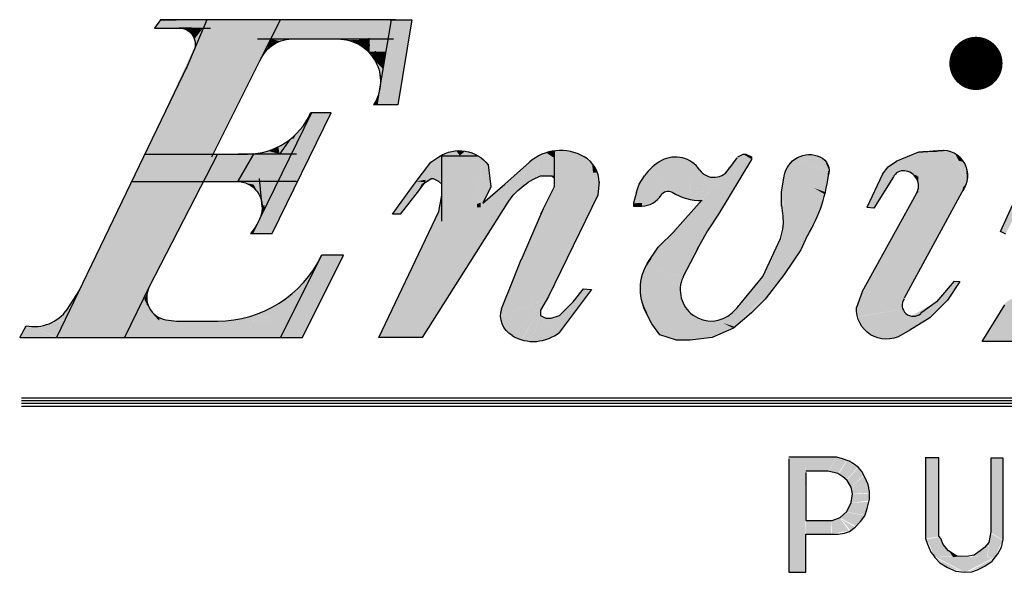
# Model space of a CAD drawing. Extents: x 0 to 108, y 0 to 78.
# Tile 5 of 54: x 89.66 to 92, y 8.62 to 9.93. Entities that reach past the tile are written whole.
import ezdxf

# ---------------------------------------------------------------- set-up
doc = ezdxf.new("R2010")
doc.units = 0
doc.header["$LTSCALE"] = 3.5
doc.header["$MEASUREMENT"] = 0
for name, color, linetype in [('$INFO', 7, 'CONTINUOUS'), ('DIMENSIONS-35', 7, 'CONTINUOUS'), ('OBJECT-35', 1, 'CONTINUOUS'), ('OBJECT-70', 3, 'CONTINUOUS')]:
    doc.layers.add(name, color=color, linetype=linetype)

# ---------------------------------------------------------------- blocks, each defined once
blk = doc.blocks.new('R')
at = {"layer": 'DIMENSIONS-35', "color": 1}
for points in [[(9.8811, 14.1036), (9.8752, 14.1067), (9.8904, 14.1401)], [(9.9142, 13.9863), (9.8551, 13.9863), (9.8798, 14.0265)], [(8.8024, 13.9906), (8.8095, 14.0035)], [(9.6437, 13.858), (9.6437, 13.7339), (9.6624, 13.7339), (9.6624, 13.7755), (9.6977, 13.7755), (9.7045, 13.7765), (9.7102, 13.7786), (9.7164, 13.7833), (9.7221, 13.7895), (9.7268, 13.7957), (9.7294, 13.8035), (9.732, 13.8139), (9.732, 13.8222), (9.7305, 13.83), (9.7268, 13.8378), (9.7237, 13.844), (9.7195, 13.8487), (9.7144, 13.8523), (9.7097, 13.8554), (9.7024, 13.858), (9.6962, 13.8596), (9.6437, 13.8596)], [(9.7933, 13.8586), (9.7933, 13.7708), (9.7954, 13.7646), (9.799, 13.7557), (9.8016, 13.7531), (9.8032, 13.75), (9.8089, 13.7443), (9.8172, 13.7391), (9.8265, 13.735), (9.8359, 13.7339), (9.8437, 13.7345), (9.8499, 13.7365), (9.8582, 13.7407), (9.866, 13.7459), (9.8723, 13.7542), (9.8764, 13.7615), (9.878, 13.7698), (9.878, 13.8586), (9.8645, 13.8586), (9.8645, 13.7781), (9.8624, 13.7666), (9.8577, 13.7609), (9.853, 13.7573), (9.8463, 13.7526), (9.838, 13.7511), (9.8281, 13.7516), (9.8234, 13.7542), (9.8182, 13.7573), (9.8125, 13.7641), (9.8099, 13.7708), (9.8078, 13.7734), (9.8078, 13.8591), (9.7928, 13.8591)], [(9.6624, 13.843), (9.6624, 13.7905), (9.691, 13.7905), (9.6998, 13.7937), (9.7071, 13.8004), (9.7118, 13.8103), (9.7133, 13.8196), (9.7118, 13.8269), (9.7076, 13.8342), (9.7029, 13.8383), (9.6972, 13.8419), (9.6868, 13.8445), (9.6785, 13.8445), (9.6624, 13.8445)]]:
    blk.add_lwpolyline(points, dxfattribs=at)
blk.add_arc((8.8182, 14.0467), 0.0441, 258.5188, 324.9212, dxfattribs=at)
at = {"layer": 'DIMENSIONS-35'}
blk.add_solid([(9.8354, 14.3037), (9.834, 14.2773), (9.8597, 14.3057), (9.8624, 14.274)], dxfattribs=at)
at = {"layer": 'DIMENSIONS-35', "color": 1}
for points in [[(9.8749, 14.1068), (9.8805, 14.1035), (9.8901, 14.1404), (9.899, 14.1392)], [(9.8808, 14.0287), (9.8549, 13.9864), (9.958, 14.0791), (9.9139, 13.9864)], [(8.8595, 14.0258), (8.8519, 14.0098), (8.8447, 14.0116)], [(8.845, 14.0113), (8.8372, 14.0069), (8.8518, 14.0098)], [(8.8095, 14.0034), (8.8027, 13.9906), (8.8135, 14.003), (8.8427, 13.9908)], [(8.8142, 14.0027), (8.824, 14.003), (8.8429, 13.9911)], [(8.8247, 14.0029), (8.8424, 13.9908), (8.8359, 14.0063), (8.8519, 14.0096)], [(9.6444, 13.859), (9.6446, 13.7347), (9.6616, 13.8594), (9.6614, 13.7347)], [(9.6616, 13.8592), (9.662, 13.845), (9.6962, 13.8594), (9.6869, 13.8448)], [(9.6962, 13.8592), (9.6874, 13.845), (9.7069, 13.8561), (9.6978, 13.8425)], [(9.7073, 13.8557), (9.6985, 13.842), (9.7188, 13.8485), (9.7073, 13.8355)], [(9.7933, 13.8589), (9.7933, 13.7706), (9.8072, 13.8585), (9.8074, 13.773)], [(9.8651, 13.8578), (9.8649, 13.7772), (9.8773, 13.8578), (9.8775, 13.7693)], [(9.719, 13.8479), (9.7075, 13.8349), (9.7253, 13.8397), (9.7119, 13.8274)], [(9.7257, 13.8391), (9.7121, 13.8274), (9.7301, 13.8295)], [(9.7121, 13.8272), (9.7138, 13.8198), (9.7301, 13.8295), (9.7314, 13.8207)], [(9.7136, 13.8192), (9.7119, 13.8097), (9.7316, 13.82), (9.7312, 13.8123)], [(9.7115, 13.8095), (9.7073, 13.7999), (9.731, 13.811), (9.7262, 13.7965)], [(9.7073, 13.7995), (9.6999, 13.7934), (9.726, 13.7961), (9.7167, 13.7844)], [(9.662, 13.7898), (9.6618, 13.776), (9.6905, 13.79), (9.6901, 13.7762)], [(9.6909, 13.7902), (9.6909, 13.7762), (9.6997, 13.793), (9.7096, 13.7791)], [(9.701, 13.7921), (9.7155, 13.7837), (9.7108, 13.7798)], [(9.8645, 13.7764), (9.8609, 13.7505), (9.8773, 13.7689), (9.8692, 13.7503)], [(9.7946, 13.77), (9.8029, 13.7514), (9.8076, 13.7723), (9.8232, 13.7512)], [(9.8442, 13.7512), (9.8628, 13.7659), (9.8604, 13.7501)], [(9.8196, 13.7561), (9.8235, 13.7503), (9.8286, 13.7512)], [(9.8034, 13.7512), (9.8686, 13.7503), (9.8363, 13.7338)], [(9.8038, 13.7501), (9.8158, 13.74), (9.8326, 13.7349)], [(9.8675, 13.749), (9.857, 13.74), (9.8395, 13.7341)]]:
    blk.add_solid(points, dxfattribs=at)
at = {"layer": 'OBJECT-70', "color": 1}
for p, q in [((8.9618, 14.3381), (8.9565, 14.3381)), ((8.9737, 14.3381), (8.9565, 14.3381)), ((8.9565, 14.3381), (8.9737, 14.3381)), ((9.2135, 14.3381), (8.9618, 14.3381)), ((9.0651, 14.2931), (9.0875, 14.3382)), ((9.2087, 14.3381), (9.1932, 14.2452)), ((9.2075, 14.3381), (9.2315, 14.3381)), ((9.2315, 14.3381), (9.216, 14.2452)), ((8.9498, 14.3291), (9.0111, 14.3291)), ((8.9769, 14.3292), (8.9839, 14.3292)), ((8.9839, 14.3292), (8.9902, 14.3292)), ((9.1506, 14.3172), (9.2114, 14.3172)), ((9.1745, 14.3103), (9.1745, 14.3171)), ((9.1845, 14.3026), (9.1845, 14.3181)), ((9.1745, 14.3104), (9.1853, 14.3104)), ((9.1823, 14.3048), (9.1843, 14.3027)), ((9.1844, 14.3026), (9.2034, 14.3026)), ((9.1915, 14.2925), (9.1915, 14.3037)), ((9.1915, 14.2926), (9.2013, 14.2926)), ((9.1212, 14.2356), (9.0572, 14.1044)), ((9.0978, 14.2072), (9.0867, 14.1913)), ((9.7858, 14.1935), (9.7987, 14.1945)), ((9.7862, 14.1937), (9.8052, 14.1943)), ((9.7902, 14.1939), (9.8126, 14.195)), ((9.7987, 14.1945), (9.8107, 14.1951)), ((9.8126, 14.195), (9.8012, 14.1943)), ((9.0585, 14.1919), (9.0409, 14.1615)), ((9.0414, 14.1915), (9.105, 14.1915)), ((9.2636, 14.1894), (9.3029, 14.1894)), ((9.2639, 14.1897), (9.2639, 14.1177)), ((9.6028, 14.1853), (9.5668, 14.1254)), ((9.5867, 14.1872), (9.5788, 14.1763)), ((9.5878, 14.1883), (9.5938, 14.1913)), ((9.5938, 14.1913), (9.5968, 14.1913)), ((9.5968, 14.1913), (9.6028, 14.1883)), ((9.6028, 14.1883), (9.6028, 14.1853)), ((9.7523, 14.1773), (9.7615, 14.1836)), ((9.761, 14.1833), (9.7857, 14.1936)), ((9.3149, 14.1793), (9.3179, 14.1554)), ((9.3329, 14.1584), (9.3599, 14.1823)), ((9.7462, 14.1694), (9.7523, 14.1773)), ((9.0678, 14.1337), (9.0647, 14.1646)), ((9.255, 14.1643), (9.252, 14.1643)), ((9.261, 14.1614), (9.255, 14.1643)), ((9.3843, 14.1675), (9.387, 14.1652)), ((9.4799, 14.1584), (9.4859, 14.1673)), ((9.7462, 14.1694), (9.7289, 14.1327)), ((9.758, 14.1663), (9.7367, 14.1322)), ((9.0414, 14.1615), (9.105, 14.1615)), ((9.2394, 14.1516), (9.2462, 14.1608)), ((9.264, 14.1584), (9.261, 14.1614)), ((9.264, 14.1464), (9.264, 14.1584)), ((9.309, 14.1374), (9.3329, 14.1584)), ((9.3179, 14.1554), (9.309, 14.1374)), ((9.4364, 14.1607), (9.4349, 14.1466)), ((9.4769, 14.1494), (9.4799, 14.1584)), ((9.7701, 14.034), (9.8355, 14.1538)), ((9.8366, 14.1559), (9.834, 14.1511)), ((9.836, 14.1542), (9.834, 14.1509)), ((9.261, 14.1284), (9.264, 14.1464)), ((9.4348, 14.1464), (9.3809, 14.0355)), ((9.724, 14.0406), (9.7833, 14.1481)), ((9.309, 14.1374), (9.309, 14.1374)), ((9.4799, 14.1404), (9.4799, 14.1404)), ((9.0673, 14.1255), (9.0622, 14.1146)), ((9.0667, 14.1255), (9.0673, 14.1255)), ((9.1951, 13.9906), (9.261, 14.1284)), ((9.5668, 14.1254), (9.5548, 14.1074)), ((9.5009, 14.0895), (9.5189, 14.1074)), ((9.5548, 14.1074), (9.5429, 14.0865)), ((9.6639, 14.1019), (9.6567, 14.0865)), ((9.4889, 14.0715), (9.5009, 14.0895)), ((9.5445, 14.0886), (9.5278, 14.0565)), ((9.0878, 13.9906), (9.1328, 14.0805)), ((9.1116, 13.9906), (9.1565, 14.0805)), ((9.1565, 14.0805), (9.1326, 14.0805)), ((9.6567, 14.0865), (9.6387, 14.0595)), ((9.3423, 14.0538), (9.3508, 14.0758)), ((9.6387, 14.0595), (9.6178, 14.0325)), ((8.9445, 14.0466), (8.9169, 13.9906)), ((9.3295, 14.0221), (9.3423, 14.0538)), ((9.4079, 14.0296), (9.4192, 14.0439)), ((9.4188, 14.044), (9.4277, 14.0432)), ((9.8245, 14.0522), (9.8052, 14.0295)), ((8.868, 14.0429), (8.8534, 14.02)), ((9.3809, 14.0355), (9.3719, 14.0206)), ((9.4278, 14.0431), (9.3929, 13.9966)), ((9.724, 14.0407), (9.7177, 14.0235)), ((9.3929, 14.0146), (9.4078, 14.0295)), ((9.4828, 14.0292), (9.4861, 14.0205)), ((9.4937, 14.0057), (9.4848, 14.0236)), ((9.6178, 14.0325), (9.6028, 14.0176)), ((9.8052, 14.0295), (9.7877, 14.0168)), ((9.3719, 14.0206), (9.3719, 14.0146)), ((9.3719, 14.0146), (9.3779, 14.0116)), ((9.3779, 14.0116), (9.3839, 14.0116)), ((9.3839, 14.0116), (9.3929, 14.0146)), ((9.6028, 14.0176), (9.5832, 14.0008)), ((9.5027, 13.9937), (9.4937, 14.0057)), ((9.5832, 14.0008), (9.5597, 13.9907)), ((8.8029, 13.9906), (9.1116, 13.9906)), ((9.243, 13.9906), (9.1951, 13.9906)), ((9.5207, 13.9877), (9.5027, 13.9937)), ((9.5597, 13.9907), (9.5357, 13.9877)), ((9.5357, 13.9877), (9.5207, 13.9877)), ((8.8045, 13.9247), (11.8834, 13.9247)), ((8.8045, 13.9217), (11.8834, 13.9217)), ((8.8045, 13.9187), (11.8834, 13.9187)), ((8.8045, 13.9157), (11.883, 13.9157))]:
    blk.add_line(p, q, dxfattribs=at)
for points in [[(8.9565, 14.3381), (8.9498, 14.3291), (8.9767, 14.3291, -0.573024), (8.9921, 14.3028, 0.088105)], [(9.0127, 14.1883), (9.0666, 14.2962, -0.316589), (9.1056, 14.3171, 0.059765)], [(9.0624, 14.3171), (9.1505, 14.3171, -0.595532), (9.1895, 14.2452, 1.845633)], [(8.9857, 14.2872), (8.8428, 13.9906, -0.221525)], [(8.9395, 14.1913), (9.0517, 14.1913, 0.2972), (9.1206, 14.2362, -2.870242)], [(9.1432, 14.2362), (9.1206, 14.2362, 0.276917)], [(9.2191, 14.1254), (9.2101, 14.1254), (9.234, 14.1584), (9.252, 14.1823), (9.261, 14.1883, -0.395346), (9.3149, 14.1793, 0.494253)], [(9.0187, 14.1913), (8.9441, 14.0459, 0.506537), (8.9621, 14.01, 0.05551), (8.9857, 14.0086, -0.872683)], [(9.6357, 14.1344), (9.6357, 14.1494), (9.6387, 14.1673, -0.490339), (9.6777, 14.1883, -0.392384), (9.6867, 14.1673, 1.418747)], [(9.243, 13.9906), (9.3359, 14.1374, -0.15727), (9.3719, 14.1673, -0.193676)], [(8.9251, 14.1614), (9.0397, 14.1614, -0.499915), (9.0666, 14.1254, -0.118421), (9.0547, 14.1044, 2.314132)], [(9.4769, 14.1494), (9.4739, 14.1374), (9.4739, 14.1344), (9.4769, 14.1344), (9.4829, 14.1344, 0.265499), (9.5039, 14.1464, -0.418754), (9.5159, 14.1494, 0.141964), (9.5488, 14.1404, -0.007931)], [(8.9827, 14.0086), (9.0187, 14.0086, 0.289281), (9.1326, 14.0805, -2.367809)], [(9.8245, 14.0522), (9.8307, 14.0517), (9.8173, 14.0316), (9.798, 14.012), (9.776, 13.9985), (9.7666, 13.9931, -0.595803), (9.7177, 14.0235, 0.990685)], [(9.341, 13.9927, -0.347595), (9.3296, 14.0221, -0.44529)]]:
    blk.add_lwpolyline(points, format="xyb", dxfattribs=at)
for points in [[(9.0072, 14.3381), (8.9841, 14.2837)], [(9.216, 14.2452), (9.1895, 14.2452)], [(9.0547, 14.1044), (9.0786, 14.1044), (9.1432, 14.2362)], [(9.3869, 14.1948), (9.3869, 14.1554), (9.3719, 14.1254)], [(9.2191, 14.1254), (9.24, 14.1524), (9.243, 14.1584), (9.252, 14.1643)], [(9.3719, 14.1673), (9.3844, 14.1673)], [(9.519, 14.1075), (9.5487, 14.1408)], [(9.3749, 14.1314), (9.3749, 14.1314), (9.3508, 14.0756)], [(9.5901, 14.0269), (9.6153, 14.0572), (9.6346, 14.0989), (9.637, 14.109), (9.6379, 14.1158), (9.6376, 14.1232), (9.6361, 14.1351)], [(9.7367, 14.1322), (9.7289, 14.1327)]]:
    blk.add_lwpolyline(points, dxfattribs=at)
at = {"layer": 'OBJECT-70', "color": 1, "const_width": 0.0291}
blk.add_lwpolyline([(9.8338, 14.2904, 1), (9.8629, 14.2904, 1)], format="xyb", close=True, dxfattribs=at)
at = {"layer": 'OBJECT-70', "color": 1}
blk.add_circle((9.8487, 14.2902), 0.0276, dxfattribs=at)
for centre, radius, start, end in [((9.394, 14.1439), 0.0513, 59.7925, 131.6255), ((9.812, 14.1676), 0.0275, 330.7817, 104.486), ((9.4031, 14.1595), 0.0333, 1.3147, 59.7925), ((9.5288, 14.1388), 0.0515, 118.1235, 146.3025), ((9.5196, 14.1559), 0.0321, 34.2421, 118.1243), ((9.5617, 14.1849), 0.0191, 215.0079, 333.4285), ((9.769, 14.1609), 0.0122, 85.0313, 153.5893), ((9.7686, 14.1562), 0.0169, 331.1058, 85.0313), ((9.5225, 14.1881), 0.1657, 328.6438, 354.6238), ((9.5332, 14.0438), 0.0523, 140.7785, 210.2227), ((9.5588, 14.0425), 0.0339, 155.5499, 312.7901), ((9.7798, 14.026), 0.0122, 145.3236, 312.1575), ((9.5379, 14.0649), 0.0646, 312.7901, 323.9053), ((9.3642, 14.0321), 0.0458, 239.4913, 309.1426)]:
    blk.add_arc(centre, radius, start, end, dxfattribs=at)
for points in [[(9.0072, 14.3381), (8.9395, 14.1913), (9.0874, 14.3381), (9.0142, 14.1913)], [(8.9565, 14.3381), (8.9498, 14.3291), (9.0072, 14.3381), (9.0034, 14.3291)], [(9.0874, 14.3381), (9.077, 14.3171), (9.2087, 14.3381), (9.2052, 14.3172)], [(9.2087, 14.3381), (9.1932, 14.2452), (9.2315, 14.3381), (9.216, 14.2452)], [(8.9769, 14.3292), (8.9839, 14.3276), (8.9903, 14.3291)], [(8.9838, 14.3276), (8.9899, 14.3234), (8.9903, 14.3291)], [(8.9904, 14.3291), (8.9899, 14.3233), (9.003, 14.3291)], [(8.9899, 14.3233), (8.9935, 14.317), (9.0029, 14.329)], [(8.9935, 14.317), (8.9943, 14.31), (9.0031, 14.3291)], [(9.0666, 14.2964), (9.072, 14.3041), (9.0771, 14.3172)], [(9.077, 14.3171), (9.0721, 14.3043), (9.0788, 14.3104)], [(9.0871, 14.3148), (9.096, 14.3171), (9.0767, 14.3171)], [(9.0769, 14.3171), (9.0788, 14.3104), (9.0872, 14.3148)], [(9.1535, 14.3171), (9.2051, 14.3171), (9.1613, 14.3159)], [(9.1644, 14.3159), (9.1614, 14.3159), (9.17, 14.3129)], [(9.1745, 14.3162), (9.1746, 14.3105), (9.1646, 14.3159)], [(9.1745, 14.3163), (9.1747, 14.3104), (9.1845, 14.3166), (9.1845, 14.3104)], [(9.1845, 14.3166), (9.1845, 14.3026), (9.2051, 14.3171), (9.2027, 14.3026)], [(9.1771, 14.3104), (9.1748, 14.3104), (9.183, 14.3042)], [(9.1845, 14.3103), (9.1845, 14.3027), (9.1772, 14.3103)], [(9.1865, 14.3026), (9.1845, 14.3025), (9.1902, 14.2951)], [(9.1915, 14.3025), (9.1915, 14.2929), (9.1865, 14.3026)], [(9.1915, 14.3026), (9.1915, 14.2926), (9.2027, 14.3026), (9.2011, 14.2926)], [(9.1917, 14.2926), (9.1998, 14.2846), (9.1983, 14.2759)], [(9.1917, 14.2926), (9.1997, 14.2846), (9.2011, 14.2926)], [(9.1981, 14.2758), (9.1954, 14.2832), (9.1968, 14.2754)], [(9.1969, 14.2753), (9.1983, 14.2758), (9.197, 14.2687)], [(9.1895, 14.2452), (9.1932, 14.2453), (9.1947, 14.254)], [(9.1953, 14.2578), (9.192, 14.2495), (9.1946, 14.2539)], [(9.1206, 14.2362), (9.0572, 14.1044), (9.1432, 14.2362), (9.0786, 14.1044)], [(9.099, 14.1915), (9.1177, 14.2303), (9.1024, 14.2099)], [(9.0977, 14.207), (9.0868, 14.1915), (9.0853, 14.1992)], [(9.0977, 14.207), (9.0868, 14.1915), (9.1021, 14.2082), (9.099, 14.1915)], [(9.105, 14.2134), (9.0979, 14.2072), (9.1022, 14.2083)], [(9.0738, 14.1946), (9.0863, 14.1915), (9.0588, 14.1916)], [(9.0853, 14.1992), (9.0867, 14.1913), (9.074, 14.1947)], [(9.2838, 14.1896), (9.2796, 14.1949), (9.27, 14.1928)], [(9.2797, 14.1949), (9.2898, 14.1945), (9.2838, 14.1896)], [(9.2838, 14.1896), (9.2898, 14.1944), (9.2993, 14.1916)], [(9.3873, 14.1946), (9.3782, 14.1929), (9.3869, 14.187)], [(9.3868, 14.1944), (9.387, 14.1558), (9.4003, 14.1947), (9.4346, 14.1463)], [(9.3869, 14.1946), (9.3887, 14.1951), (9.4003, 14.1946)], [(9.4002, 14.1947), (9.4102, 14.1926), (9.4347, 14.1461)], [(9.7858, 14.1936), (9.7852, 14.1473), (9.8127, 14.1949), (9.838, 14.16)], [(9.8125, 14.195), (9.8374, 14.1609), (9.8165, 14.1947), (9.8387, 14.161)], [(9.8166, 14.1946), (9.823, 14.1927), (9.8386, 14.1612)], [(8.9395, 14.1913), (8.9251, 14.1614), (9.0187, 14.1913), (9.0034, 14.1614)], [(9.0187, 14.1913), (9.0034, 14.1614), (9.0583, 14.1916), (9.0397, 14.1614)], [(9.0583, 14.1916), (9.0397, 14.1614), (9.0991, 14.1915), (9.0847, 14.1615)], [(9.2519, 14.1822), (9.261, 14.1882), (9.2611, 14.1614)], [(9.261, 14.1883), (9.2611, 14.1613), (9.2635, 14.1896), (9.2637, 14.1586)], [(9.2636, 14.1897), (9.2639, 14.1277), (9.3029, 14.1894), (9.3029, 14.1327)], [(9.2639, 14.1897), (9.2699, 14.1928), (9.2837, 14.1896)], [(9.2651, 14.19), (9.2645, 14.1894), (9.2825, 14.1909), (9.2825, 14.188)], [(9.2993, 14.1916), (9.3028, 14.1895), (9.2804, 14.1895)], [(9.2993, 14.1916), (9.2993, 14.1916), (9.2993, 14.1916)], [(9.3616, 14.1838), (9.3008, 14.1316), (9.3454, 14.1505), (9.3357, 14.1369)], [(9.3026, 14.1895), (9.308, 14.1864), (9.3029, 14.1336)], [(9.3029, 14.1335), (9.3149, 14.1794), (9.3081, 14.1864)], [(9.3717, 14.1674), (9.3579, 14.1601), (9.3614, 14.1836)], [(9.3683, 14.1884), (9.3615, 14.1837), (9.3717, 14.1674)], [(9.3717, 14.1672), (9.3684, 14.1884), (9.3783, 14.1927)], [(9.3783, 14.1928), (9.3837, 14.1892), (9.3716, 14.1672)], [(9.3865, 14.1942), (9.3717, 14.1673), (9.3906, 14.1676)], [(9.4102, 14.1925), (9.4199, 14.1882), (9.4348, 14.1463)], [(9.4199, 14.1881), (9.4285, 14.181), (9.4347, 14.1463)], [(9.5045, 14.1842), (9.4943, 14.1768), (9.5115, 14.1507), (9.507, 14.1495)], [(9.5133, 14.1874), (9.5045, 14.1842), (9.5159, 14.1494), (9.5115, 14.1506)], [(9.5229, 14.1878), (9.5131, 14.1873), (9.5262, 14.1444), (9.5159, 14.1494)], [(9.5318, 14.1857), (9.5229, 14.1877), (9.5374, 14.1413), (9.526, 14.1445)], [(9.5398, 14.181), (9.5318, 14.1856), (9.5489, 14.1404), (9.5375, 14.1413)], [(9.5938, 14.1912), (9.5487, 14.1404), (9.6028, 14.1855), (9.5775, 14.1442)], [(9.5937, 14.1912), (9.5871, 14.188), (9.5744, 14.1693)], [(9.5938, 14.1912), (9.5968, 14.1913), (9.6027, 14.1857)], [(9.5968, 14.1912), (9.6027, 14.1883), (9.6028, 14.1856)], [(9.6464, 14.1824), (9.6531, 14.1874), (9.6876, 14.1734)], [(9.661, 14.1902), (9.6531, 14.1874), (9.6876, 14.1735)], [(9.6696, 14.1905), (9.6609, 14.1902), (9.6875, 14.1734)], [(9.6696, 14.1905), (9.6777, 14.1883), (9.6876, 14.1736)], [(9.6725, 14.1878), (9.6875, 14.1727), (9.6876, 14.1737)], [(9.6777, 14.1882), (9.683, 14.1847), (9.6876, 14.1737)], [(9.6829, 14.1847), (9.6863, 14.1796), (9.6876, 14.1735)], [(9.7857, 14.1935), (9.7611, 14.1832), (9.7857, 14.1667), (9.7698, 14.173)], [(9.8231, 14.1927), (9.826, 14.1914), (9.8388, 14.1615)], [(9.8258, 14.1913), (9.8305, 14.1879), (9.8293, 14.1843)], [(9.8351, 14.1825), (9.8291, 14.1839), (9.8385, 14.1613)], [(9.8306, 14.1877), (9.8325, 14.1858), (9.8292, 14.184), (9.835, 14.1826)], [(9.252, 14.1823), (9.2361, 14.1614), (9.2458, 14.1602), (9.2521, 14.1643)], [(9.2519, 14.1823), (9.2521, 14.1643), (9.2463, 14.1632)], [(9.252, 14.1823), (9.255, 14.1644), (9.2519, 14.1644)], [(9.2611, 14.1614), (9.255, 14.1644), (9.2519, 14.1823)], [(9.3149, 14.1792), (9.3179, 14.1554), (9.3027, 14.1329)], [(9.3454, 14.1505), (9.3456, 14.1497), (9.358, 14.1762)], [(9.3614, 14.1835), (9.3457, 14.1498), (9.358, 14.1599)], [(9.4285, 14.1809), (9.4343, 14.1713), (9.4295, 14.1707)], [(9.4942, 14.1768), (9.486, 14.1674), (9.4985, 14.1401)], [(9.4985, 14.1401), (9.507, 14.1495), (9.4942, 14.1769)], [(9.5518, 14.1686), (9.549, 14.1406), (9.5396, 14.1809)], [(9.5739, 14.1701), (9.5748, 14.1693), (9.5821, 14.1809)], [(9.6414, 14.1755), (9.6388, 14.1678), (9.6877, 14.1733)], [(9.639, 14.1679), (9.6874, 14.1733), (9.6833, 14.1488)], [(9.6877, 14.1733), (9.6464, 14.1824), (9.6414, 14.1755)], [(9.6876, 14.1734), (9.6833, 14.1484), (9.6873, 14.1734)], [(9.7522, 14.1774), (9.7465, 14.1699), (9.7629, 14.1715), (9.7578, 14.1663)], [(9.7611, 14.1833), (9.7523, 14.1773), (9.7699, 14.173), (9.7628, 14.1715)], [(9.8351, 14.1823), (9.8371, 14.1791), (9.8387, 14.1611)], [(9.8372, 14.1786), (9.8379, 14.171), (9.839, 14.1728)], [(9.2361, 14.1614), (9.2466, 14.1632), (9.2458, 14.1604)], [(9.3843, 14.1674), (9.3868, 14.1653), (9.3869, 14.1676)], [(9.4198, 14.1698), (9.4224, 14.1476), (9.4343, 14.1713), (9.4348, 14.1464)], [(9.4343, 14.171), (9.4365, 14.1605), (9.4349, 14.1467)], [(9.48, 14.1584), (9.486, 14.1676), (9.4984, 14.1401)], [(9.567, 14.1665), (9.5486, 14.1404), (9.5739, 14.17), (9.5745, 14.1695)], [(9.5518, 14.1685), (9.5593, 14.1659), (9.5491, 14.1408)], [(9.5592, 14.1659), (9.5669, 14.1664), (9.5493, 14.1415)], [(9.6358, 14.1494), (9.6389, 14.1494), (9.6392, 14.1679)], [(9.639, 14.1684), (9.6379, 14.1206), (9.6833, 14.1486), (9.6751, 14.1244)], [(9.7464, 14.1699), (9.7288, 14.133), (9.758, 14.1663), (9.737, 14.1322)], [(9.7816, 14.167), (9.7861, 14.1668), (9.7783, 14.1696)], [(9.7817, 14.167), (9.7848, 14.1609), (9.7853, 14.1666), (9.7854, 14.1608)], [(9.8391, 14.1726), (9.8379, 14.1709), (9.8395, 14.1682), (9.8386, 14.1613)], [(8.9251, 14.1614), (8.8428, 13.9906), (9.0034, 14.1614), (8.9169, 13.9906)], [(9.0563, 14.1616), (9.0404, 14.1614), (9.0586, 14.1577)], [(9.0582, 14.1578), (9.0499, 14.1594), (9.0569, 14.1555), (9.0582, 14.1577)], [(9.0584, 14.1579), (9.0569, 14.1555), (9.0502, 14.1594)], [(9.065, 14.1615), (9.0642, 14.1469), (9.0563, 14.1616)], [(9.0583, 14.1579), (9.057, 14.1555), (9.0627, 14.1498)], [(9.0625, 14.1499), (9.0612, 14.1513), (9.0636, 14.148)], [(9.0651, 14.1616), (9.0642, 14.1468), (9.0672, 14.1389)], [(9.065, 14.1615), (9.0678, 14.1341), (9.0847, 14.1615), (9.0714, 14.1339)], [(9.2361, 14.1614), (9.2104, 14.1254), (9.2459, 14.1605), (9.2193, 14.1257)], [(9.3179, 14.1554), (9.3101, 14.1393), (9.3026, 14.1336)], [(9.387, 14.1561), (9.3289, 14.0173), (9.4349, 14.1463), (9.3797, 14.0341)], [(9.4741, 14.1375), (9.4985, 14.14), (9.48, 14.1584)], [(9.48, 14.1585), (9.4769, 14.1491), (9.4777, 14.149)], [(9.6712, 14.1542), (9.6836, 14.1496), (9.6829, 14.1473)], [(9.7838, 14.1493), (9.7249, 14.0423), (9.8383, 14.1603), (9.7698, 14.0332)], [(9.7853, 14.1544), (9.7836, 14.1492), (9.7855, 14.1493)], [(9.7846, 14.1609), (9.7855, 14.1609), (9.7853, 14.1548)], [(9.8383, 14.16), (9.8116, 14.1102), (9.8312, 14.1454)], [(9.8386, 14.1605), (9.833, 14.1507), (9.8338, 14.1505)], [(9.8382, 14.1598), (9.8353, 14.1535), (9.8336, 14.154)], [(9.8364, 14.1561), (9.8368, 14.1557), (9.834, 14.1509)], [(9.8368, 14.1557), (9.836, 14.1542), (9.8343, 14.1515)], [(9.8386, 14.1609), (9.8364, 14.156), (9.8368, 14.1557)], [(9.8386, 14.1608), (9.8368, 14.1557), (9.838, 14.1587)], [(9.8374, 14.1609), (9.8379, 14.1602), (9.8387, 14.1609)], [(9.8386, 14.1609), (9.8379, 14.1602), (9.8379, 14.1593)], [(9.2637, 14.1448), (9.2609, 14.1281), (9.2643, 14.1284)], [(9.3454, 14.1504), (9.3456, 14.1497), (9.3376, 14.1396)], [(9.3848, 14.1505), (9.3723, 14.1256), (9.3751, 14.1244)], [(9.4769, 14.1491), (9.4774, 14.149), (9.474, 14.1375)], [(9.474, 14.1376), (9.4742, 14.1376), (9.4768, 14.1466)], [(9.5487, 14.1404), (9.5006, 14.0893), (9.5781, 14.1447), (9.543, 14.0863)], [(9.6358, 14.1494), (9.6387, 14.1494), (9.636, 14.1344)], [(9.6377, 14.1204), (9.6358, 14.1345), (9.6384, 14.1474)], [(9.0673, 14.1254), (9.0673, 14.1254), (9.0678, 14.1339), (9.0664, 14.1239)], [(9.0678, 14.1338), (9.0714, 14.1339), (9.0673, 14.1254)], [(9.0677, 14.1348), (9.0677, 14.1332), (9.0703, 14.1352), (9.0699, 14.1325)], [(9.2609, 14.128), (9.1951, 13.9907), (9.336, 14.1375), (9.2432, 13.9907)], [(9.3025, 14.1366), (9.3027, 14.1329), (9.3064, 14.1382), (9.3067, 14.1329)], [(9.474, 14.1344), (9.474, 14.1375), (9.4829, 14.1344), (9.4833, 14.1377)], [(9.4744, 14.1377), (9.4833, 14.1377), (9.4983, 14.1399)], [(9.4833, 14.1377), (9.4829, 14.1344), (9.4982, 14.14), (9.4909, 14.1358)], [(9.062, 14.1145), (9.0665, 14.1255), (9.0673, 14.1254)], [(9.3721, 14.1254), (9.3744, 14.1247), (9.3507, 14.0695)], [(9.6376, 14.1206), (9.6376, 14.0936), (9.6757, 14.1246), (9.6586, 14.0907)], [(9.0619, 14.1141), (9.0547, 14.1044), (9.0573, 14.1044)], [(9.3505, 14.0753), (9.3521, 14.0747), (9.3693, 14.1186)], [(9.3693, 14.1182), (9.3516, 14.0754), (9.354, 14.0738)], [(9.6375, 14.1127), (9.6349, 14.0994), (9.6379, 14.0981)], [(9.6349, 14.0996), (9.6153, 14.0569), (9.6586, 14.0912), (9.6311, 14.0499)], [(9.5003, 14.0893), (9.4889, 14.0708), (9.5433, 14.0863), (9.5275, 14.0567)], [(9.6468, 14.0736), (9.6477, 14.0728), (9.6591, 14.0921)], [(9.659, 14.0919), (9.6487, 14.0746), (9.6567, 14.0865)], [(9.6568, 14.0868), (9.6582, 14.0912), (9.659, 14.0912)], [(9.1326, 14.0805), (9.0878, 13.9906), (9.1565, 14.0805), (9.1116, 13.9906)], [(9.1166, 14.0484), (9.1309, 14.0773), (9.1224, 14.0629)], [(9.354, 14.0744), (9.3503, 14.0753), (9.3289, 14.0184)], [(9.5251, 14.0477), (9.4858, 14.0664), (9.4819, 14.0545)], [(9.5275, 14.057), (9.489, 14.0711), (9.4858, 14.0663)], [(9.4858, 14.0663), (9.5253, 14.0477), (9.5279, 14.0568)], [(9.5375, 14.0749), (9.5272, 14.0569), (9.5279, 14.0565)], [(9.6468, 14.0736), (9.6311, 14.0498), (9.6476, 14.0728), (9.6386, 14.0594)], [(9.1088, 14.0463), (9.1226, 14.0631), (9.1121, 14.0379)], [(9.4809, 14.0419), (9.4819, 14.0545), (9.5254, 14.0478)], [(9.6156, 14.0569), (9.5821, 14.0173), (9.6314, 14.0496), (9.5827, 14.0007)], [(9.0943, 14.0337), (9.0964, 14.0319), (9.1088, 14.0463)], [(9.0955, 14.031), (9.1088, 14.0463), (9.1125, 14.0383)], [(9.4189, 14.0438), (9.4078, 14.0295), (9.4276, 14.0432), (9.3929, 13.9965)], [(9.4809, 14.042), (9.4828, 14.029), (9.5251, 14.0479), (9.525, 14.0381)], [(9.6296, 14.0479), (9.6178, 14.0327), (9.5832, 14.0007)], [(9.8246, 14.0522), (9.8056, 14.0299), (9.8306, 14.0513), (9.8174, 14.0315)], [(8.8602, 14.0266), (8.8537, 14.0206), (8.8678, 14.0426)], [(8.926, 14.0085), (8.9456, 14.0199), (8.9378, 14.0341)], [(8.9386, 14.0327), (8.9417, 14.0393), (8.9417, 14.0267)], [(9.0759, 14.0226), (9.0937, 14.0081), (9.1115, 14.0381)], [(9.0792, 14.024), (9.0943, 14.0335), (9.0974, 14.0302)], [(9.1115, 14.0385), (9.0947, 14.011), (9.098, 14.0073)], [(9.3802, 14.0346), (9.3291, 14.0174), (9.3285, 14.0135)], [(9.38, 14.0344), (9.3285, 14.0135), (9.3301, 14.0057)], [(9.3296, 14.0224), (9.3376, 14.042), (9.3318, 14.0252)], [(9.38, 14.0345), (9.3302, 14.0057), (9.3345, 13.998)], [(9.3799, 14.0344), (9.3408, 13.9926), (9.3346, 13.9982)], [(9.38, 14.0344), (9.3409, 13.9927), (9.3512, 13.9885)], [(9.38, 14.0344), (9.3509, 13.9886), (9.3719, 14.0204)], [(9.4828, 14.0291), (9.4937, 14.0057), (9.5249, 14.0382), (9.5273, 14.0295)], [(9.7249, 14.0422), (9.7178, 14.0232), (9.7698, 14.0333), (9.7676, 14.0274)], [(8.9413, 14.0265), (8.9415, 14.0292), (8.9436, 14.0238)], [(9.0589, 14.0151), (9.0761, 14.0224), (9.0978, 14.0085)], [(9.3296, 14.0222), (9.3289, 14.0175), (9.3351, 14.031)], [(9.4078, 14.0295), (9.3929, 14.0147), (9.393, 13.9966)], [(9.4937, 14.0059), (9.5027, 13.9937), (9.5271, 14.0298), (9.5323, 14.0213)], [(9.5924, 14.0294), (9.582, 14.0177), (9.5815, 14.0124)], [(9.6174, 14.0323), (9.6027, 14.0175), (9.5829, 14.0009)], [(9.7178, 14.0232), (9.7185, 14.0135), (9.7675, 14.0275), (9.7685, 14.0216)], [(9.7377, 13.9915), (9.7471, 13.989), (9.8057, 14.0301), (9.8172, 14.0314)], [(9.7472, 13.9891), (9.7575, 13.9896), (9.8165, 14.031), (9.7977, 14.0119)], [(8.9256, 14.0083), (8.9458, 14.0201), (8.9566, 14.0069)], [(8.9549, 14.0089), (8.9554, 14.0118), (8.9487, 14.0159)], [(8.9549, 14.0083), (8.9554, 14.012), (8.9688, 14.0089)], [(9.0401, 14.0104), (9.0589, 14.0151), (9.0984, 14.0079)], [(9.0656, 14.0147), (9.1005, 14.0095), (9.0991, 14.006)], [(9.3718, 14.0205), (9.3512, 13.9883), (9.3719, 14.0145), (9.3618, 13.9865)], [(9.372, 14.0145), (9.3618, 13.9864), (9.378, 14.0115), (9.3736, 13.9872)], [(9.378, 14.0114), (9.3736, 13.9872), (9.3841, 14.0115), (9.3839, 13.9908)], [(9.3841, 14.0115), (9.3838, 13.9908), (9.3929, 14.0146), (9.3932, 13.9967)], [(9.5027, 13.9939), (9.5205, 13.9878), (9.5322, 14.0212), (9.539, 14.0148)], [(9.5205, 13.9878), (9.536, 13.9877), (9.5388, 14.0148), (9.5474, 14.0105)], [(9.5745, 14.0124), (9.5654, 14.0091), (9.584, 14.0013)], [(9.5745, 14.0122), (9.582, 14.0177), (9.5826, 14.0026)], [(9.7188, 14.0133), (9.7225, 14.0042), (9.7683, 14.0215), (9.7717, 14.0169)], [(9.7226, 14.0043), (9.7292, 13.9966), (9.7716, 14.0169), (9.7771, 14.0142)], [(9.7293, 13.9967), (9.7376, 13.9913), (9.7768, 14.0141), (9.7829, 14.0142)], [(9.7975, 14.0119), (9.7577, 13.9897), (9.7669, 13.9931)], [(8.9258, 14.0085), (8.9169, 13.9906), (9.0968, 14.0085), (9.0878, 13.9906)], [(9.0209, 14.0083), (9.0393, 14.0104), (9.0974, 14.0079)], [(9.536, 13.9878), (9.5598, 13.9908), (9.5474, 14.0104), (9.5562, 14.0088)], [(9.5562, 14.0088), (9.5597, 13.9908), (9.5655, 14.0092), (9.5832, 14.0009)], [(9.5707, 14.0069), (9.5834, 14.0026), (9.5833, 14.0008)]]:
    blk.add_solid(points, dxfattribs=at)
blk = doc.blocks.new('BORDRDD')
at = {"layer": 'OBJECT-35', "xscale": 15.80667754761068, "yscale": 15.80667754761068, "zscale": 15.80667754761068}
blk.add_blockref('R', (511.506, -154.563), dxfattribs=at)

msp = doc.modelspace()

# ---------------------------------------------------------------- block references
at = {"layer": '$INFO', "xscale": 0.137795, "yscale": 0.137795, "zscale": 0.137795}
msp.add_blockref('BORDRDD', (0, 0), dxfattribs=at)

doc.saveas('drawing.dxf')
